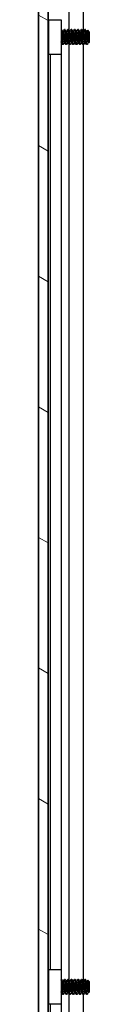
# Model space of a CAD drawing. Header units: millimetres. Extents: x 64 to 1798, y 64 to 1382.
# Tile 54 of 76: x 920 to 930, y 750 to 934. Entities that reach past the tile are written whole.
import ezdxf

# ---------------------------------------------------------------- set-up
doc = ezdxf.new("R2010")
doc.units = ezdxf.units.MM
doc.header["$LTSCALE"] = 6.666667
doc.layers.add('Hatch (ANSI)', color=7, linetype='Continuous', lineweight=18)
doc.layers.add('Visible (ANSI)', color=7, linetype='Continuous', lineweight=25)

msp = doc.modelspace()

# ---------------------------------------------------------------- hatches: boundary and pattern name
at = {"layer": 'Hatch (ANSI)'}
h = msp.add_hatch(dxfattribs=at)
h.set_pattern_fill('ANSI31', color=256, scale=169.333333, angle=105, style=0)
h.set_pattern_definition([(150, (0, 0), (-10.58333, -18.33087), [])])
h.paths.add_polyline_path([(920.2523, 480.9635), (922.0557, 480.9635), (922.0557, 1025.5649), (920.2523, 1025.5649)])

# ---------------------------------------------------------------- linework, layer by layer
at = {"layer": 'Visible (ANSI)'}
for p, q in [((920.2523, 1025.5649), (920.2523, 480.9635)), ((922.0557, 480.9635), (922.0557, 1025.5649)), ((920.2392, 490.3742), (920.2392, 1016.1542)), ((922.0682, 1016.1542), (922.0682, 932.3747)), ((925.8851, 1016.1542), (925.8851, 932.3623)), ((928.5918, 1016.1542), (928.5918, 932.0656)), ((922.1992, 934.3142), (924.4992, 934.3142)), ((922.1992, 927.8142), (922.1992, 934.3142)), ((924.4992, 934.3142), (924.4992, 927.8142)), ((922.1992, 932.2415), (922.0709, 932.3698)), ((924.5385, 932.4866), (924.4992, 932.4866)), ((924.856, 932.057), (924.7866, 932.057)), ((925.1735, 932.4866), (925.0942, 932.4866)), ((925.491, 932.057), (925.4216, 932.057)), ((925.8085, 932.4866), (925.7292, 932.4866)), ((926.126, 932.057), (926.0566, 932.057)), ((926.4435, 932.4866), (926.3642, 932.4866)), ((926.761, 932.057), (926.6916, 932.057)), ((927.0785, 932.4866), (926.9992, 932.4866)), ((927.396, 932.057), (927.3266, 932.057)), ((927.7135, 932.4866), (927.6342, 932.4866)), ((928.031, 932.057), (927.9616, 932.057)), ((928.3485, 932.4866), (928.2692, 932.4866)), ((928.666, 932.057), (928.5966, 932.057)), ((928.9835, 932.4866), (928.9042, 932.4866)), ((929.301, 932.057), (929.2316, 932.057)), ((929.7773, 932.0104), (929.4542, 932.3334)), ((929.7773, 930.1181), (929.7773, 932.0104)), ((922.1308, 929.8185), (922.0557, 929.7434)), ((922.0682, 929.7559), (922.0682, 754.5747)), ((924.5286, 930.0714), (924.4992, 930.0714)), ((924.856, 929.6418), (924.7767, 929.6418)), ((925.1636, 930.0714), (925.0942, 930.0714)), ((925.491, 929.6418), (925.4117, 929.6418)), ((925.7986, 930.0714), (925.7292, 930.0714)), ((925.8851, 929.9177), (925.8851, 754.5623)), ((926.126, 929.6418), (926.0467, 929.6418)), ((926.4336, 930.0714), (926.3642, 930.0714)), ((926.761, 929.6418), (926.6817, 929.6418)), ((927.0686, 930.0714), (926.9992, 930.0714)), ((927.396, 929.6418), (927.3167, 929.6418)), ((927.7036, 930.0714), (927.6342, 930.0714)), ((928.031, 929.6418), (927.9517, 929.6418)), ((928.3386, 930.0714), (928.2692, 930.0714)), ((928.666, 929.6418), (928.5867, 929.6418)), ((928.5918, 929.6418), (928.5918, 754.2656)), ((928.9736, 930.0714), (928.9042, 930.0714)), ((929.301, 929.6418), (929.2217, 929.6418)), ((929.6086, 930.0714), (929.5392, 930.0714)), ((929.7773, 930.1181), (929.6585, 929.9993)), ((924.4992, 927.8142), (922.1992, 927.8142)), ((922.4492, 927.8142), (922.4492, 756.5142)), ((924.4812, 927.8142), (924.4812, 756.5142)), ((922.1992, 756.5142), (924.4992, 756.5142)), ((922.1992, 750.0142), (922.1992, 756.5142)), ((924.4992, 756.5142), (924.4992, 750.0142)), ((922.1992, 754.4415), (922.0709, 754.5698)), ((924.5385, 754.6866), (924.4992, 754.6866)), ((924.856, 754.257), (924.7866, 754.257)), ((925.1735, 754.6866), (925.0942, 754.6866)), ((925.491, 754.257), (925.4216, 754.257)), ((925.8085, 754.6866), (925.7292, 754.6866)), ((926.126, 754.257), (926.0566, 754.257)), ((926.4435, 754.6866), (926.3642, 754.6866)), ((926.761, 754.257), (926.6916, 754.257)), ((927.0785, 754.6866), (926.9992, 754.6866)), ((927.396, 754.257), (927.3266, 754.257)), ((927.7135, 754.6866), (927.6342, 754.6866)), ((928.031, 754.257), (927.9616, 754.257)), ((928.3485, 754.6866), (928.2692, 754.6866)), ((928.666, 754.257), (928.5966, 754.257)), ((928.9835, 754.6866), (928.9042, 754.6866)), ((929.301, 754.257), (929.2316, 754.257)), ((929.7773, 754.2104), (929.4542, 754.5334)), ((929.7773, 752.3181), (929.7773, 754.2104)), ((922.1308, 752.0185), (922.0557, 751.9434)), ((922.0682, 751.9559), (922.0682, 576.7747)), ((924.5286, 752.2714), (924.4992, 752.2714)), ((925.1636, 752.2714), (925.0942, 752.2714)), ((925.7986, 752.2714), (925.7292, 752.2714)), ((925.8851, 752.1177), (925.8851, 576.7623)), ((926.4336, 752.2714), (926.3642, 752.2714)), ((927.0686, 752.2714), (926.9992, 752.2714)), ((927.7036, 752.2714), (927.6342, 752.2714)), ((928.3386, 752.2714), (928.2692, 752.2714)), ((928.9736, 752.2714), (928.9042, 752.2714)), ((929.6086, 752.2714), (929.5392, 752.2714)), ((929.7773, 752.3181), (929.6585, 752.1993)), ((924.856, 751.8418), (924.7767, 751.8418)), ((925.491, 751.8418), (925.4117, 751.8418)), ((926.126, 751.8418), (926.0467, 751.8418)), ((926.761, 751.8418), (926.6817, 751.8418)), ((927.396, 751.8418), (927.3167, 751.8418)), ((928.031, 751.8418), (927.9517, 751.8418)), ((928.666, 751.8418), (928.5867, 751.8418)), ((928.5918, 751.8418), (928.5918, 576.4656)), ((929.301, 751.8418), (929.2217, 751.8418)), ((924.4992, 750.0142), (922.1992, 750.0142)), ((922.4492, 750.0142), (922.4492, 578.7142)), ((924.4812, 750.0142), (924.4812, 578.7142))]:
    msp.add_line(p, q, dxfattribs=at)
for centre in [(924.5958, 931.0642), (924.5958, 753.2642)]:
    msp.add_ellipse(centre, major_axis=(0, -0.343), ratio=0.10685664, start_param=0.4127074, end_param=2.72888525, dxfattribs=at)
for points in [[(922.0557, 932.397), (922.0666, 932.3776), (922.0774, 932.3582), (922.0883, 932.3388)], [(924.5525, 932.4742), (924.6335, 932.3293), (924.7147, 932.1844), (924.7963, 932.0398)], [(924.8461, 932.057), (924.9244, 932.1959), (925.0024, 932.335), (925.0802, 932.4742)], [(925.1875, 932.4742), (925.2685, 932.3293), (925.3497, 932.1844), (925.4313, 932.0398)], [(925.4811, 932.057), (925.5594, 932.1959), (925.6374, 932.335), (925.7152, 932.4742)], [(925.8225, 932.4742), (925.9035, 932.3293), (925.9847, 932.1844), (926.0663, 932.0398)], [(926.1161, 932.057), (926.1944, 932.1959), (926.2724, 932.335), (926.3502, 932.4742)], [(926.4575, 932.4742), (926.5385, 932.3293), (926.6197, 932.1844), (926.7013, 932.0398)], [(926.7511, 932.057), (926.8294, 932.1959), (926.9074, 932.335), (926.9852, 932.4742)], [(927.0925, 932.4742), (927.1735, 932.3293), (927.2547, 932.1844), (927.3363, 932.0398)], [(927.3861, 932.057), (927.4644, 932.1959), (927.5424, 932.335), (927.6202, 932.4742)], [(927.7275, 932.4742), (927.8085, 932.3293), (927.8897, 932.1844), (927.9713, 932.0398)], [(928.0211, 932.057), (928.0994, 932.1959), (928.1774, 932.335), (928.2552, 932.4742)], [(928.3625, 932.4742), (928.4435, 932.3293), (928.5247, 932.1844), (928.6063, 932.0398)], [(928.6561, 932.057), (928.7344, 932.1959), (928.8124, 932.335), (928.8902, 932.4742)], [(928.9975, 932.4742), (929.0785, 932.3293), (929.1597, 932.1844), (929.2413, 932.0398)], [(929.2911, 932.057), (929.3423, 932.1478), (929.3933, 932.2387), (929.4443, 932.3297)], [(922.1992, 929.6963), (922.1747, 929.74), (922.1502, 929.7838), (922.1257, 929.8275)], [(924.7627, 929.6543), (924.6817, 929.7992), (924.6005, 929.9441), (924.5189, 930.0887)], [(925.1041, 930.0714), (925.0258, 929.9325), (924.9478, 929.7934), (924.87, 929.6543)], [(925.3977, 929.6543), (925.3167, 929.7992), (925.2355, 929.9441), (925.1539, 930.0887)], [(925.7391, 930.0714), (925.6608, 929.9325), (925.5828, 929.7934), (925.505, 929.6543)], [(926.0327, 929.6543), (925.9517, 929.7992), (925.8705, 929.9441), (925.7889, 930.0887)], [(926.3741, 930.0714), (926.2958, 929.9325), (926.2178, 929.7934), (926.14, 929.6543)], [(926.6677, 929.6543), (926.5867, 929.7992), (926.5055, 929.9441), (926.4239, 930.0887)], [(927.0091, 930.0714), (926.9308, 929.9325), (926.8528, 929.7934), (926.775, 929.6543)], [(927.3027, 929.6543), (927.2217, 929.7992), (927.1405, 929.9441), (927.0589, 930.0887)], [(927.6441, 930.0714), (927.5658, 929.9325), (927.4878, 929.7934), (927.41, 929.6543)], [(927.9377, 929.6543), (927.8567, 929.7992), (927.7755, 929.9441), (927.6939, 930.0887)], [(928.2791, 930.0714), (928.2008, 929.9325), (928.1228, 929.7934), (928.045, 929.6543)], [(928.5727, 929.6543), (928.4917, 929.7992), (928.4105, 929.9441), (928.3289, 930.0887)], [(928.9141, 930.0714), (928.8358, 929.9325), (928.7578, 929.7934), (928.68, 929.6543)], [(929.2077, 929.6543), (929.1267, 929.7992), (929.0455, 929.9441), (928.9639, 930.0887)], [(929.3331, 929.6865), (929.3224, 929.6674), (929.3117, 929.6524), (929.301, 929.6418)], [(929.5491, 930.0714), (929.4768, 929.9433), (929.4049, 929.8149), (929.3331, 929.6865)], [(929.6468, 930.0037), (929.6308, 930.032), (929.6149, 930.0604), (929.5989, 930.0887)], [(922.0557, 754.597), (922.0666, 754.5776), (922.0774, 754.5582), (922.0883, 754.5388)], [(924.5525, 754.6742), (924.6335, 754.5293), (924.7147, 754.3844), (924.7963, 754.2398)], [(924.8461, 754.257), (924.9244, 754.3959), (925.0024, 754.535), (925.0802, 754.6742)], [(925.1875, 754.6742), (925.2685, 754.5293), (925.3497, 754.3844), (925.4313, 754.2398)], [(925.4811, 754.257), (925.5594, 754.3959), (925.6374, 754.535), (925.7152, 754.6742)], [(925.8225, 754.6742), (925.9035, 754.5293), (925.9847, 754.3844), (926.0663, 754.2398)], [(926.1161, 754.257), (926.1944, 754.3959), (926.2724, 754.535), (926.3502, 754.6742)], [(926.4575, 754.6742), (926.5385, 754.5293), (926.6197, 754.3844), (926.7013, 754.2398)], [(926.7511, 754.257), (926.8294, 754.3959), (926.9074, 754.535), (926.9852, 754.6742)], [(927.0925, 754.6742), (927.1735, 754.5293), (927.2547, 754.3844), (927.3363, 754.2398)], [(927.3861, 754.257), (927.4644, 754.3959), (927.5424, 754.535), (927.6202, 754.6742)], [(927.7275, 754.6742), (927.8085, 754.5293), (927.8897, 754.3844), (927.9713, 754.2398)], [(928.0211, 754.257), (928.0994, 754.3959), (928.1774, 754.535), (928.2552, 754.6742)], [(928.3625, 754.6742), (928.4435, 754.5293), (928.5247, 754.3844), (928.6063, 754.2398)], [(928.6561, 754.257), (928.7344, 754.3959), (928.8124, 754.535), (928.8902, 754.6742)], [(928.9975, 754.6742), (929.0785, 754.5293), (929.1597, 754.3844), (929.2413, 754.2398)], [(929.2911, 754.257), (929.3423, 754.3478), (929.3933, 754.4387), (929.4443, 754.5297)], [(922.1992, 751.8963), (922.1747, 751.94), (922.1502, 751.9838), (922.1257, 752.0275)], [(924.7627, 751.8543), (924.6817, 751.9992), (924.6005, 752.1441), (924.5189, 752.2887)], [(925.1041, 752.2714), (925.0258, 752.1325), (924.9478, 751.9934), (924.87, 751.8543)], [(925.3977, 751.8543), (925.3167, 751.9992), (925.2355, 752.1441), (925.1539, 752.2887)], [(925.7391, 752.2714), (925.6608, 752.1325), (925.5828, 751.9934), (925.505, 751.8543)], [(926.0327, 751.8543), (925.9517, 751.9992), (925.8705, 752.1441), (925.7889, 752.2887)], [(926.3741, 752.2714), (926.2958, 752.1325), (926.2178, 751.9934), (926.14, 751.8543)], [(926.6677, 751.8543), (926.5867, 751.9992), (926.5055, 752.1441), (926.4239, 752.2887)], [(927.0091, 752.2714), (926.9308, 752.1325), (926.8528, 751.9934), (926.775, 751.8543)], [(927.3027, 751.8543), (927.2217, 751.9992), (927.1405, 752.1441), (927.0589, 752.2887)], [(927.6441, 752.2714), (927.5658, 752.1325), (927.4878, 751.9934), (927.41, 751.8543)], [(927.9377, 751.8543), (927.8567, 751.9992), (927.7755, 752.1441), (927.6939, 752.2887)], [(928.2791, 752.2714), (928.2008, 752.1325), (928.1228, 751.9934), (928.045, 751.8543)], [(928.5727, 751.8543), (928.4917, 751.9992), (928.4105, 752.1441), (928.3289, 752.2887)], [(928.9141, 752.2714), (928.8358, 752.1325), (928.7578, 751.9934), (928.68, 751.8543)], [(929.2077, 751.8543), (929.1267, 751.9992), (929.0455, 752.1441), (928.9639, 752.2887)], [(929.5491, 752.2714), (929.4768, 752.1433), (929.4049, 752.0149), (929.3331, 751.8865)], [(929.6468, 752.2037), (929.6308, 752.232), (929.6149, 752.2604), (929.5989, 752.2887)], [(929.3331, 751.8865), (929.3224, 751.8674), (929.3117, 751.8524), (929.301, 751.8418)]]:
    msp.add_open_spline(points, degree=3, dxfattribs=at)
for points, weights in [([(922.1573, 931.0642), (922.1071, 931.8428), (922.0557, 932.2624)], [1, 0.872099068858, 0.988403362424]), ([(922.0779, 931.0642), (922.0674, 931.2281), (922.0557, 931.3876)], [1, 0.97005869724, 0.95350025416]), ([(922.1992, 930.4851), (922.1768, 930.7616), (922.1573, 931.0642)], [0.935553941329, 0.946059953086, 1]), ([(924.5189, 930.0887), (924.5088, 930.1066), (924.4992, 930.1426)], [0.941196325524, 0.949861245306, 0.967700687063]), ([(922.1573, 753.2642), (922.1071, 754.0428), (922.0557, 754.4624)], [1, 0.872099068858, 0.988403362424]), ([(922.0779, 753.2642), (922.0674, 753.4281), (922.0557, 753.5876)], [1, 0.97005869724, 0.95350025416]), ([(922.1992, 752.6851), (922.1768, 752.9616), (922.1573, 753.2642)], [0.935553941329, 0.946059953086, 1]), ([(924.5189, 752.2887), (924.5088, 752.3066), (924.4992, 752.3426)], [0.941196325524, 0.949861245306, 0.967700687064])]:
    msp.add_rational_spline(points, weights, degree=2, dxfattribs=at)
for points, weights, knots in [([(922.1992, 929.734), (922.1912, 929.7748), (922.1838, 929.8324), (922.1308, 930.243), (922.0779, 931.0642)], [0.964249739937, 0.978756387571, 1, 0.866025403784, 1], [0.80043162, 0.80043162, 0.80043162, 0.8020833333, 0.8020833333, 0.8125, 0.8125, 0.8125]), ([(924.5917, 931.4423), (924.5497, 932.0045), (924.5121, 932.2961), (924.5059, 932.3444), (924.4992, 932.381)], [0.948293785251, 0.901018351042, 1, 0.982109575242, 0.968997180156], [0.56522073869, 0.56522073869, 0.56522073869, 0.57291666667, 0.57291666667, 0.57430766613, 0.57430766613, 0.57430766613]), ([(924.6973, 931.0642), (924.6444, 931.8855), (924.5915, 932.2961), (924.5669, 932.4866), (924.5385, 932.4866)], [1, 0.866025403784, 1, 0.933012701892, 0.933012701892], [0.5, 0.5, 0.5, 0.5104166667, 0.5104166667, 0.515625, 0.515625, 0.515625]), ([(924.7767, 929.6418), (924.7483, 929.6418), (924.7238, 929.8324), (924.6774, 930.192), (924.6284, 930.9067)], [0.933012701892, 0.933012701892, 1, 0.88068999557, 0.973881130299], [0.546875, 0.546875, 0.546875, 0.5520833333, 0.5520833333, 0.5613598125, 0.5613598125, 0.5613598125]), ([(924.87, 929.6543), (924.8343, 929.5904), (924.8031, 929.8324), (924.7502, 930.243), (924.6973, 931.0642)], [0.937106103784, 0.916453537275, 1, 0.866025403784, 1], [0.4830875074, 0.4830875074, 0.4830875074, 0.4895833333, 0.4895833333, 0.5, 0.5, 0.5]), ([(925.0942, 930.0714), (925.0658, 930.0714), (925.0413, 930.2044), (924.9883, 930.491), (924.9354, 931.0642), (924.8825, 931.6374), (924.8296, 931.924), (924.814, 932.0084), (924.7963, 932.0398)], [0.933012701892, 0.933012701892, 1, 0.866025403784, 1, 0.866025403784, 1, 0.956426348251, 0.941196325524], [0.484375, 0.484375, 0.484375, 0.4895833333, 0.4895833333, 0.5, 0.5, 0.5104166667, 0.5104166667, 0.5138045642, 0.5138045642, 0.5138045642]), ([(925.1539, 930.0887), (925.1362, 930.12), (925.1206, 930.2044), (925.0677, 930.491), (925.0148, 931.0642), (924.9619, 931.6374), (924.909, 931.924), (924.8844, 932.057), (924.856, 932.057)], [0.941196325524, 0.956426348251, 1, 0.866025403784, 1, 0.866025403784, 1, 0.933012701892, 0.933012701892], [0.4861954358, 0.4861954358, 0.4861954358, 0.4895833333, 0.4895833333, 0.5, 0.5, 0.5104166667, 0.5104166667, 0.515625, 0.515625, 0.515625]), ([(925.2529, 931.0642), (925.2, 931.8855), (925.1471, 932.2961), (925.1159, 932.538), (925.0802, 932.4742)], [1, 0.866025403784, 1, 0.916453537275, 0.937106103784], [0.5, 0.5, 0.5, 0.5104166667, 0.5104166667, 0.5169124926, 0.5169124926, 0.5169124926]), ([(925.3323, 931.0642), (925.2794, 931.8855), (925.2265, 932.2961), (925.2019, 932.4866), (925.1735, 932.4866)], [1, 0.866025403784, 1, 0.933012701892, 0.933012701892], [0.4375, 0.4375, 0.4375, 0.4479166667, 0.4479166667, 0.453125, 0.453125, 0.453125]), ([(925.4117, 929.6418), (925.3833, 929.6418), (925.3588, 929.8324), (925.3058, 930.243), (925.2529, 931.0642)], [0.933012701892, 0.933012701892, 1, 0.866025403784, 1], [0.484375, 0.484375, 0.484375, 0.4895833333, 0.4895833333, 0.5, 0.5, 0.5]), ([(925.505, 929.6543), (925.4693, 929.5904), (925.4381, 929.8324), (925.3852, 930.243), (925.3323, 931.0642)], [0.937106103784, 0.916453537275, 1, 0.866025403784, 1], [0.4205875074, 0.4205875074, 0.4205875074, 0.4270833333, 0.4270833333, 0.4375, 0.4375, 0.4375]), ([(925.7292, 930.0714), (925.7008, 930.0714), (925.6763, 930.2044), (925.6233, 930.491), (925.5704, 931.0642), (925.5175, 931.6374), (925.4646, 931.924), (925.449, 932.0084), (925.4313, 932.0398)], [0.933012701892, 0.933012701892, 1, 0.866025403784, 1, 0.866025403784, 1, 0.956426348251, 0.941196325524], [0.421875, 0.421875, 0.421875, 0.4270833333, 0.4270833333, 0.4375, 0.4375, 0.4479166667, 0.4479166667, 0.4513045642, 0.4513045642, 0.4513045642]), ([(925.7889, 930.0887), (925.7712, 930.12), (925.7556, 930.2044), (925.7027, 930.491), (925.6498, 931.0642), (925.5969, 931.6374), (925.544, 931.924), (925.5194, 932.057), (925.491, 932.057)], [0.941196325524, 0.956426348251, 1, 0.866025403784, 1, 0.866025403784, 1, 0.933012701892, 0.933012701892], [0.4236954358, 0.4236954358, 0.4236954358, 0.4270833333, 0.4270833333, 0.4375, 0.4375, 0.4479166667, 0.4479166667, 0.453125, 0.453125, 0.453125]), ([(925.8879, 931.0642), (925.835, 931.8855), (925.7821, 932.2961), (925.7509, 932.538), (925.7152, 932.4742)], [1, 0.866025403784, 1, 0.916453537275, 0.937106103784], [0.4375, 0.4375, 0.4375, 0.4479166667, 0.4479166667, 0.4544124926, 0.4544124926, 0.4544124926]), ([(925.9673, 931.0642), (925.9144, 931.8855), (925.8615, 932.2961), (925.8369, 932.4866), (925.8085, 932.4866)], [1, 0.866025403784, 1, 0.933012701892, 0.933012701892], [0.375, 0.375, 0.375, 0.3854166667, 0.3854166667, 0.390625, 0.390625, 0.390625]), ([(926.0467, 929.6418), (926.0183, 929.6418), (925.9938, 929.8324), (925.9408, 930.243), (925.8879, 931.0642)], [0.933012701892, 0.933012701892, 1, 0.866025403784, 1], [0.421875, 0.421875, 0.421875, 0.4270833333, 0.4270833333, 0.4375, 0.4375, 0.4375]), ([(926.14, 929.6543), (926.1043, 929.5904), (926.0731, 929.8324), (926.0202, 930.243), (925.9673, 931.0642)], [0.937106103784, 0.916453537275, 1, 0.866025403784, 1], [0.3580875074, 0.3580875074, 0.3580875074, 0.3645833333, 0.3645833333, 0.375, 0.375, 0.375]), ([(926.3642, 930.0714), (926.3358, 930.0714), (926.3113, 930.2044), (926.2583, 930.491), (926.2054, 931.0642), (926.1525, 931.6374), (926.0996, 931.924), (926.084, 932.0084), (926.0663, 932.0398)], [0.933012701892, 0.933012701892, 1, 0.866025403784, 1, 0.866025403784, 1, 0.956426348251, 0.941196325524], [0.359375, 0.359375, 0.359375, 0.3645833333, 0.3645833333, 0.375, 0.375, 0.3854166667, 0.3854166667, 0.3888045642, 0.3888045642, 0.3888045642]), ([(926.4239, 930.0887), (926.4062, 930.12), (926.3906, 930.2044), (926.3377, 930.491), (926.2848, 931.0642), (926.2319, 931.6374), (926.179, 931.924), (926.1544, 932.057), (926.126, 932.057)], [0.941196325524, 0.956426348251, 1, 0.866025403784, 1, 0.866025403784, 1, 0.933012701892, 0.933012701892], [0.3611954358, 0.3611954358, 0.3611954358, 0.3645833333, 0.3645833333, 0.375, 0.375, 0.3854166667, 0.3854166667, 0.390625, 0.390625, 0.390625]), ([(926.5229, 931.0642), (926.47, 931.8855), (926.4171, 932.2961), (926.3859, 932.538), (926.3502, 932.4742)], [1, 0.866025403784, 1, 0.916453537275, 0.937106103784], [0.375, 0.375, 0.375, 0.3854166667, 0.3854166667, 0.3919124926, 0.3919124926, 0.3919124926]), ([(926.6023, 931.0642), (926.5494, 931.8855), (926.4965, 932.2961), (926.4719, 932.4866), (926.4435, 932.4866)], [1, 0.866025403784, 1, 0.933012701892, 0.933012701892], [0.3125, 0.3125, 0.3125, 0.3229166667, 0.3229166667, 0.328125, 0.328125, 0.328125]), ([(926.6817, 929.6418), (926.6533, 929.6418), (926.6288, 929.8324), (926.5758, 930.243), (926.5229, 931.0642)], [0.933012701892, 0.933012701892, 1, 0.866025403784, 1], [0.359375, 0.359375, 0.359375, 0.3645833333, 0.3645833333, 0.375, 0.375, 0.375]), ([(926.775, 929.6543), (926.7393, 929.5904), (926.7081, 929.8324), (926.6552, 930.243), (926.6023, 931.0642)], [0.937106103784, 0.916453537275, 1, 0.866025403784, 1], [0.2955875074, 0.2955875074, 0.2955875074, 0.3020833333, 0.3020833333, 0.3125, 0.3125, 0.3125]), ([(926.9992, 930.0714), (926.9708, 930.0714), (926.9463, 930.2044), (926.8933, 930.491), (926.8404, 931.0642), (926.7875, 931.6374), (926.7346, 931.924), (926.719, 932.0084), (926.7013, 932.0398)], [0.933012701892, 0.933012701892, 1, 0.866025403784, 1, 0.866025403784, 1, 0.956426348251, 0.941196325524], [0.296875, 0.296875, 0.296875, 0.3020833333, 0.3020833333, 0.3125, 0.3125, 0.3229166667, 0.3229166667, 0.3263045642, 0.3263045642, 0.3263045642]), ([(927.0589, 930.0887), (927.0412, 930.12), (927.0256, 930.2044), (926.9727, 930.491), (926.9198, 931.0642), (926.8669, 931.6374), (926.814, 931.924), (926.7894, 932.057), (926.761, 932.057)], [0.941196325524, 0.956426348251, 1, 0.866025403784, 1, 0.866025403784, 1, 0.933012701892, 0.933012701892], [0.2986954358, 0.2986954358, 0.2986954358, 0.3020833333, 0.3020833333, 0.3125, 0.3125, 0.3229166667, 0.3229166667, 0.328125, 0.328125, 0.328125]), ([(927.1579, 931.0642), (927.105, 931.8855), (927.0521, 932.2961), (927.0209, 932.538), (926.9852, 932.4742)], [1, 0.866025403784, 1, 0.916453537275, 0.937106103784], [0.3125, 0.3125, 0.3125, 0.3229166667, 0.3229166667, 0.3294124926, 0.3294124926, 0.3294124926]), ([(927.2373, 931.0642), (927.1844, 931.8855), (927.1315, 932.2961), (927.1069, 932.4866), (927.0785, 932.4866)], [1, 0.866025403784, 1, 0.933012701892, 0.933012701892], [0.25, 0.25, 0.25, 0.2604166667, 0.2604166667, 0.265625, 0.265625, 0.265625]), ([(927.3167, 929.6418), (927.2883, 929.6418), (927.2638, 929.8324), (927.2108, 930.243), (927.1579, 931.0642)], [0.933012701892, 0.933012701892, 1, 0.866025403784, 1], [0.296875, 0.296875, 0.296875, 0.3020833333, 0.3020833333, 0.3125, 0.3125, 0.3125]), ([(927.41, 929.6543), (927.3743, 929.5904), (927.3431, 929.8324), (927.2902, 930.243), (927.2373, 931.0642)], [0.937106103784, 0.916453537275, 1, 0.866025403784, 1], [0.2330875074, 0.2330875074, 0.2330875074, 0.2395833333, 0.2395833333, 0.25, 0.25, 0.25]), ([(927.6342, 930.0714), (927.6058, 930.0714), (927.5813, 930.2044), (927.5283, 930.491), (927.4754, 931.0642), (927.4225, 931.6374), (927.3696, 931.924), (927.354, 932.0084), (927.3363, 932.0398)], [0.933012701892, 0.933012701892, 1, 0.866025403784, 1, 0.866025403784, 1, 0.956426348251, 0.941196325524], [0.234375, 0.234375, 0.234375, 0.2395833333, 0.2395833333, 0.25, 0.25, 0.2604166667, 0.2604166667, 0.2638045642, 0.2638045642, 0.2638045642]), ([(927.6939, 930.0887), (927.6762, 930.12), (927.6606, 930.2044), (927.6077, 930.491), (927.5548, 931.0642), (927.5019, 931.6374), (927.449, 931.924), (927.4244, 932.057), (927.396, 932.057)], [0.941196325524, 0.956426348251, 1, 0.866025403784, 1, 0.866025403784, 1, 0.933012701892, 0.933012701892], [0.2361954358, 0.2361954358, 0.2361954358, 0.2395833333, 0.2395833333, 0.25, 0.25, 0.2604166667, 0.2604166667, 0.265625, 0.265625, 0.265625]), ([(927.7929, 931.0642), (927.74, 931.8855), (927.6871, 932.2961), (927.6559, 932.538), (927.6202, 932.4742)], [1, 0.866025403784, 1, 0.916453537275, 0.937106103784], [0.25, 0.25, 0.25, 0.2604166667, 0.2604166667, 0.2669124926, 0.2669124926, 0.2669124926]), ([(927.8723, 931.0642), (927.8194, 931.8855), (927.7665, 932.2961), (927.7419, 932.4866), (927.7135, 932.4866)], [1, 0.866025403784, 1, 0.933012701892, 0.933012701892], [0.1875, 0.1875, 0.1875, 0.1979166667, 0.1979166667, 0.203125, 0.203125, 0.203125]), ([(927.9517, 929.6418), (927.9233, 929.6418), (927.8988, 929.8324), (927.8458, 930.243), (927.7929, 931.0642)], [0.933012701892, 0.933012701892, 1, 0.866025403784, 1], [0.234375, 0.234375, 0.234375, 0.2395833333, 0.2395833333, 0.25, 0.25, 0.25]), ([(928.045, 929.6543), (928.0093, 929.5904), (927.9781, 929.8324), (927.9252, 930.243), (927.8723, 931.0642)], [0.937106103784, 0.916453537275, 1, 0.866025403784, 1], [0.1705875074, 0.1705875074, 0.1705875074, 0.1770833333, 0.1770833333, 0.1875, 0.1875, 0.1875]), ([(928.2692, 930.0714), (928.2408, 930.0714), (928.2163, 930.2044), (928.1633, 930.491), (928.1104, 931.0642), (928.0575, 931.6374), (928.0046, 931.924), (927.989, 932.0084), (927.9713, 932.0398)], [0.933012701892, 0.933012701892, 1, 0.866025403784, 1, 0.866025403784, 1, 0.956426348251, 0.941196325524], [0.171875, 0.171875, 0.171875, 0.1770833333, 0.1770833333, 0.1875, 0.1875, 0.1979166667, 0.1979166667, 0.2013045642, 0.2013045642, 0.2013045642]), ([(928.3289, 930.0887), (928.3112, 930.12), (928.2956, 930.2044), (928.2427, 930.491), (928.1898, 931.0642), (928.1369, 931.6374), (928.084, 931.924), (928.0594, 932.057), (928.031, 932.057)], [0.941196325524, 0.956426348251, 1, 0.866025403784, 1, 0.866025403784, 1, 0.933012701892, 0.933012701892], [0.1736954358, 0.1736954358, 0.1736954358, 0.1770833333, 0.1770833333, 0.1875, 0.1875, 0.1979166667, 0.1979166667, 0.203125, 0.203125, 0.203125]), ([(928.4279, 931.0642), (928.375, 931.8855), (928.3221, 932.2961), (928.2909, 932.538), (928.2552, 932.4742)], [1, 0.866025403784, 1, 0.916453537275, 0.937106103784], [0.1875, 0.1875, 0.1875, 0.1979166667, 0.1979166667, 0.2044124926, 0.2044124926, 0.2044124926]), ([(928.5073, 931.0642), (928.4544, 931.8855), (928.4015, 932.2961), (928.3769, 932.4866), (928.3485, 932.4866)], [1, 0.866025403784, 1, 0.933012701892, 0.933012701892], [0.125, 0.125, 0.125, 0.1354166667, 0.1354166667, 0.140625, 0.140625, 0.140625]), ([(928.5867, 929.6418), (928.5583, 929.6418), (928.5338, 929.8324), (928.4808, 930.243), (928.4279, 931.0642)], [0.933012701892, 0.933012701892, 1, 0.866025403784, 1], [0.171875, 0.171875, 0.171875, 0.1770833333, 0.1770833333, 0.1875, 0.1875, 0.1875]), ([(928.68, 929.6543), (928.6443, 929.5904), (928.6131, 929.8324), (928.5602, 930.243), (928.5073, 931.0642)], [0.937106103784, 0.916453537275, 1, 0.866025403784, 1], [0.1080875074, 0.1080875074, 0.1080875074, 0.1145833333, 0.1145833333, 0.125, 0.125, 0.125]), ([(928.9042, 930.0714), (928.8758, 930.0714), (928.8513, 930.2044), (928.7983, 930.491), (928.7454, 931.0642), (928.6925, 931.6374), (928.6396, 931.924), (928.624, 932.0084), (928.6063, 932.0398)], [0.933012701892, 0.933012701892, 1, 0.866025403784, 1, 0.866025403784, 1, 0.956426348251, 0.941196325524], [0.109375, 0.109375, 0.109375, 0.1145833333, 0.1145833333, 0.125, 0.125, 0.1354166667, 0.1354166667, 0.1388045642, 0.1388045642, 0.1388045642]), ([(928.9639, 930.0887), (928.9462, 930.12), (928.9306, 930.2044), (928.8777, 930.491), (928.8248, 931.0642), (928.7719, 931.6374), (928.719, 931.924), (928.6944, 932.057), (928.666, 932.057)], [0.941196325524, 0.956426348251, 1, 0.866025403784, 1, 0.866025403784, 1, 0.933012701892, 0.933012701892], [0.1111954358, 0.1111954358, 0.1111954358, 0.1145833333, 0.1145833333, 0.125, 0.125, 0.1354166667, 0.1354166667, 0.140625, 0.140625, 0.140625]), ([(929.0629, 931.0642), (929.01, 931.8855), (928.9571, 932.2961), (928.9259, 932.538), (928.8902, 932.4742)], [1, 0.866025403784, 1, 0.916453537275, 0.937106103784], [0.125, 0.125, 0.125, 0.1354166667, 0.1354166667, 0.1419124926, 0.1419124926, 0.1419124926]), ([(929.1423, 931.0642), (929.0894, 931.8855), (929.0365, 932.2961), (929.0119, 932.4866), (928.9835, 932.4866)], [1, 0.866025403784, 1, 0.933012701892, 0.933012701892], [0.0625, 0.0625, 0.0625, 0.0729166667, 0.0729166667, 0.078125, 0.078125, 0.078125]), ([(929.2217, 929.6418), (929.1933, 929.6418), (929.1688, 929.8324), (929.1158, 930.243), (929.0629, 931.0642)], [0.933012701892, 0.933012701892, 1, 0.866025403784, 1], [0.109375, 0.109375, 0.109375, 0.1145833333, 0.1145833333, 0.125, 0.125, 0.125]), ([(929.301, 929.6418), (929.2727, 929.6418), (929.2481, 929.8324), (929.1952, 930.243), (929.1423, 931.0642)], [0.933012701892, 0.933012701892, 1, 0.866025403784, 1], [0.046875, 0.046875, 0.046875, 0.0520833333, 0.0520833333, 0.0625, 0.0625, 0.0625]), ([(929.5392, 930.0714), (929.5108, 930.0714), (929.4863, 930.2044), (929.4333, 930.491), (929.3804, 931.0642), (929.3275, 931.6374), (929.2746, 931.924), (929.259, 932.0084), (929.2413, 932.0398)], [0.933012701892, 0.933012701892, 1, 0.866025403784, 1, 0.866025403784, 1, 0.956426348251, 0.941196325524], [0.046875, 0.046875, 0.046875, 0.0520833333, 0.0520833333, 0.0625, 0.0625, 0.0729166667, 0.0729166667, 0.0763045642, 0.0763045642, 0.0763045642]), ([(929.5989, 930.0887), (929.5812, 930.12), (929.5656, 930.2044), (929.5127, 930.491), (929.4598, 931.0642), (929.4069, 931.6374), (929.354, 931.924), (929.3294, 932.057), (929.301, 932.057)], [0.941196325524, 0.956426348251, 1, 0.866025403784, 1, 0.866025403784, 1, 0.933012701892, 0.933012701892], [0.0486954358, 0.0486954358, 0.0486954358, 0.0520833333, 0.0520833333, 0.0625, 0.0625, 0.0729166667, 0.0729166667, 0.078125, 0.078125, 0.078125]), ([(924.5917, 753.6423), (924.5497, 754.2045), (924.5121, 754.4961), (924.5059, 754.5444), (924.4992, 754.581)], [0.948293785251, 0.901018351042, 1, 0.982109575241, 0.968997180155], [0.56522073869, 0.56522073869, 0.56522073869, 0.57291666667, 0.57291666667, 0.57430766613, 0.57430766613, 0.57430766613]), ([(924.6973, 753.2642), (924.6444, 754.0855), (924.5915, 754.4961), (924.5669, 754.6866), (924.5385, 754.6866)], [1, 0.866025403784, 1, 0.933012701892, 0.933012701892], [0.5, 0.5, 0.5, 0.5104166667, 0.5104166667, 0.515625, 0.515625, 0.515625]), ([(925.0942, 752.2714), (925.0658, 752.2714), (925.0413, 752.4044), (924.9883, 752.691), (924.9354, 753.2642), (924.8825, 753.8374), (924.8296, 754.124), (924.814, 754.2084), (924.7963, 754.2398)], [0.933012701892, 0.933012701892, 1, 0.866025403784, 1, 0.866025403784, 1, 0.956426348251, 0.941196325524], [0.484375, 0.484375, 0.484375, 0.4895833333, 0.4895833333, 0.5, 0.5, 0.5104166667, 0.5104166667, 0.5138045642, 0.5138045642, 0.5138045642]), ([(925.1539, 752.2887), (925.1362, 752.32), (925.1206, 752.4044), (925.0677, 752.691), (925.0148, 753.2642), (924.9619, 753.8374), (924.909, 754.124), (924.8844, 754.257), (924.856, 754.257)], [0.941196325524, 0.956426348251, 1, 0.866025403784, 1, 0.866025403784, 1, 0.933012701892, 0.933012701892], [0.4861954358, 0.4861954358, 0.4861954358, 0.4895833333, 0.4895833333, 0.5, 0.5, 0.5104166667, 0.5104166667, 0.515625, 0.515625, 0.515625]), ([(925.2529, 753.2642), (925.2, 754.0855), (925.1471, 754.4961), (925.1159, 754.738), (925.0802, 754.6742)], [1, 0.866025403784, 1, 0.916453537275, 0.937106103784], [0.5, 0.5, 0.5, 0.5104166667, 0.5104166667, 0.5169124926, 0.5169124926, 0.5169124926]), ([(925.3323, 753.2642), (925.2794, 754.0855), (925.2265, 754.4961), (925.2019, 754.6866), (925.1735, 754.6866)], [1, 0.866025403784, 1, 0.933012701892, 0.933012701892], [0.4375, 0.4375, 0.4375, 0.4479166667, 0.4479166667, 0.453125, 0.453125, 0.453125]), ([(925.7292, 752.2714), (925.7008, 752.2714), (925.6763, 752.4044), (925.6233, 752.691), (925.5704, 753.2642), (925.5175, 753.8374), (925.4646, 754.124), (925.449, 754.2084), (925.4313, 754.2398)], [0.933012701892, 0.933012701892, 1, 0.866025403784, 1, 0.866025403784, 1, 0.956426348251, 0.941196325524], [0.421875, 0.421875, 0.421875, 0.4270833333, 0.4270833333, 0.4375, 0.4375, 0.4479166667, 0.4479166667, 0.4513045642, 0.4513045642, 0.4513045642]), ([(925.7889, 752.2887), (925.7712, 752.32), (925.7556, 752.4044), (925.7027, 752.691), (925.6498, 753.2642), (925.5969, 753.8374), (925.544, 754.124), (925.5194, 754.257), (925.491, 754.257)], [0.941196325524, 0.956426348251, 1, 0.866025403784, 1, 0.866025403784, 1, 0.933012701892, 0.933012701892], [0.4236954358, 0.4236954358, 0.4236954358, 0.4270833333, 0.4270833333, 0.4375, 0.4375, 0.4479166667, 0.4479166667, 0.453125, 0.453125, 0.453125]), ([(925.8879, 753.2642), (925.835, 754.0855), (925.7821, 754.4961), (925.7509, 754.738), (925.7152, 754.6742)], [1, 0.866025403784, 1, 0.916453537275, 0.937106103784], [0.4375, 0.4375, 0.4375, 0.4479166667, 0.4479166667, 0.4544124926, 0.4544124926, 0.4544124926]), ([(925.9673, 753.2642), (925.9144, 754.0855), (925.8615, 754.4961), (925.8369, 754.6866), (925.8085, 754.6866)], [1, 0.866025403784, 1, 0.933012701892, 0.933012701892], [0.375, 0.375, 0.375, 0.3854166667, 0.3854166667, 0.390625, 0.390625, 0.390625]), ([(926.3642, 752.2714), (926.3358, 752.2714), (926.3113, 752.4044), (926.2583, 752.691), (926.2054, 753.2642), (926.1525, 753.8374), (926.0996, 754.124), (926.084, 754.2084), (926.0663, 754.2398)], [0.933012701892, 0.933012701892, 1, 0.866025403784, 1, 0.866025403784, 1, 0.956426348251, 0.941196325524], [0.359375, 0.359375, 0.359375, 0.3645833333, 0.3645833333, 0.375, 0.375, 0.3854166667, 0.3854166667, 0.3888045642, 0.3888045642, 0.3888045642]), ([(926.4239, 752.2887), (926.4062, 752.32), (926.3906, 752.4044), (926.3377, 752.691), (926.2848, 753.2642), (926.2319, 753.8374), (926.179, 754.124), (926.1544, 754.257), (926.126, 754.257)], [0.941196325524, 0.956426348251, 1, 0.866025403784, 1, 0.866025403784, 1, 0.933012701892, 0.933012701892], [0.3611954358, 0.3611954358, 0.3611954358, 0.3645833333, 0.3645833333, 0.375, 0.375, 0.3854166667, 0.3854166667, 0.390625, 0.390625, 0.390625]), ([(926.5229, 753.2642), (926.47, 754.0855), (926.4171, 754.4961), (926.3859, 754.738), (926.3502, 754.6742)], [1, 0.866025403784, 1, 0.916453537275, 0.937106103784], [0.375, 0.375, 0.375, 0.3854166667, 0.3854166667, 0.3919124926, 0.3919124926, 0.3919124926]), ([(926.6023, 753.2642), (926.5494, 754.0855), (926.4965, 754.4961), (926.4719, 754.6866), (926.4435, 754.6866)], [1, 0.866025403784, 1, 0.933012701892, 0.933012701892], [0.3125, 0.3125, 0.3125, 0.3229166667, 0.3229166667, 0.328125, 0.328125, 0.328125]), ([(926.9992, 752.2714), (926.9708, 752.2714), (926.9463, 752.4044), (926.8933, 752.691), (926.8404, 753.2642), (926.7875, 753.8374), (926.7346, 754.124), (926.719, 754.2084), (926.7013, 754.2398)], [0.933012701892, 0.933012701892, 1, 0.866025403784, 1, 0.866025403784, 1, 0.956426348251, 0.941196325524], [0.296875, 0.296875, 0.296875, 0.3020833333, 0.3020833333, 0.3125, 0.3125, 0.3229166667, 0.3229166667, 0.3263045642, 0.3263045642, 0.3263045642]), ([(927.0589, 752.2887), (927.0412, 752.32), (927.0256, 752.4044), (926.9727, 752.691), (926.9198, 753.2642), (926.8669, 753.8374), (926.814, 754.124), (926.7894, 754.257), (926.761, 754.257)], [0.941196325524, 0.956426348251, 1, 0.866025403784, 1, 0.866025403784, 1, 0.933012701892, 0.933012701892], [0.2986954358, 0.2986954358, 0.2986954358, 0.3020833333, 0.3020833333, 0.3125, 0.3125, 0.3229166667, 0.3229166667, 0.328125, 0.328125, 0.328125]), ([(927.1579, 753.2642), (927.105, 754.0855), (927.0521, 754.4961), (927.0209, 754.738), (926.9852, 754.6742)], [1, 0.866025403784, 1, 0.916453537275, 0.937106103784], [0.3125, 0.3125, 0.3125, 0.3229166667, 0.3229166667, 0.3294124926, 0.3294124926, 0.3294124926]), ([(927.2373, 753.2642), (927.1844, 754.0855), (927.1315, 754.4961), (927.1069, 754.6866), (927.0785, 754.6866)], [1, 0.866025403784, 1, 0.933012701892, 0.933012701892], [0.25, 0.25, 0.25, 0.2604166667, 0.2604166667, 0.265625, 0.265625, 0.265625]), ([(927.6342, 752.2714), (927.6058, 752.2714), (927.5813, 752.4044), (927.5283, 752.691), (927.4754, 753.2642), (927.4225, 753.8374), (927.3696, 754.124), (927.354, 754.2084), (927.3363, 754.2398)], [0.933012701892, 0.933012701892, 1, 0.866025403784, 1, 0.866025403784, 1, 0.956426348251, 0.941196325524], [0.234375, 0.234375, 0.234375, 0.2395833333, 0.2395833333, 0.25, 0.25, 0.2604166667, 0.2604166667, 0.2638045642, 0.2638045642, 0.2638045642]), ([(927.6939, 752.2887), (927.6762, 752.32), (927.6606, 752.4044), (927.6077, 752.691), (927.5548, 753.2642), (927.5019, 753.8374), (927.449, 754.124), (927.4244, 754.257), (927.396, 754.257)], [0.941196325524, 0.956426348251, 1, 0.866025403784, 1, 0.866025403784, 1, 0.933012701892, 0.933012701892], [0.2361954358, 0.2361954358, 0.2361954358, 0.2395833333, 0.2395833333, 0.25, 0.25, 0.2604166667, 0.2604166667, 0.265625, 0.265625, 0.265625]), ([(927.7929, 753.2642), (927.74, 754.0855), (927.6871, 754.4961), (927.6559, 754.738), (927.6202, 754.6742)], [1, 0.866025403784, 1, 0.916453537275, 0.937106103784], [0.25, 0.25, 0.25, 0.2604166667, 0.2604166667, 0.2669124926, 0.2669124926, 0.2669124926]), ([(927.8723, 753.2642), (927.8194, 754.0855), (927.7665, 754.4961), (927.7419, 754.6866), (927.7135, 754.6866)], [1, 0.866025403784, 1, 0.933012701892, 0.933012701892], [0.1875, 0.1875, 0.1875, 0.1979166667, 0.1979166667, 0.203125, 0.203125, 0.203125]), ([(928.2692, 752.2714), (928.2408, 752.2714), (928.2163, 752.4044), (928.1633, 752.691), (928.1104, 753.2642), (928.0575, 753.8374), (928.0046, 754.124), (927.989, 754.2084), (927.9713, 754.2398)], [0.933012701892, 0.933012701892, 1, 0.866025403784, 1, 0.866025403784, 1, 0.956426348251, 0.941196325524], [0.171875, 0.171875, 0.171875, 0.1770833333, 0.1770833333, 0.1875, 0.1875, 0.1979166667, 0.1979166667, 0.2013045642, 0.2013045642, 0.2013045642]), ([(928.3289, 752.2887), (928.3112, 752.32), (928.2956, 752.4044), (928.2427, 752.691), (928.1898, 753.2642), (928.1369, 753.8374), (928.084, 754.124), (928.0594, 754.257), (928.031, 754.257)], [0.941196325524, 0.956426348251, 1, 0.866025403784, 1, 0.866025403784, 1, 0.933012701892, 0.933012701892], [0.1736954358, 0.1736954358, 0.1736954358, 0.1770833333, 0.1770833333, 0.1875, 0.1875, 0.1979166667, 0.1979166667, 0.203125, 0.203125, 0.203125]), ([(928.4279, 753.2642), (928.375, 754.0855), (928.3221, 754.4961), (928.2909, 754.738), (928.2552, 754.6742)], [1, 0.866025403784, 1, 0.916453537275, 0.937106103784], [0.1875, 0.1875, 0.1875, 0.1979166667, 0.1979166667, 0.2044124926, 0.2044124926, 0.2044124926]), ([(928.5073, 753.2642), (928.4544, 754.0855), (928.4015, 754.4961), (928.3769, 754.6866), (928.3485, 754.6866)], [1, 0.866025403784, 1, 0.933012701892, 0.933012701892], [0.125, 0.125, 0.125, 0.1354166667, 0.1354166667, 0.140625, 0.140625, 0.140625]), ([(928.9042, 752.2714), (928.8758, 752.2714), (928.8513, 752.4044), (928.7983, 752.691), (928.7454, 753.2642), (928.6925, 753.8374), (928.6396, 754.124), (928.624, 754.2084), (928.6063, 754.2398)], [0.933012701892, 0.933012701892, 1, 0.866025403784, 1, 0.866025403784, 1, 0.956426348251, 0.941196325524], [0.109375, 0.109375, 0.109375, 0.1145833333, 0.1145833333, 0.125, 0.125, 0.1354166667, 0.1354166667, 0.1388045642, 0.1388045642, 0.1388045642]), ([(928.9639, 752.2887), (928.9462, 752.32), (928.9306, 752.4044), (928.8777, 752.691), (928.8248, 753.2642), (928.7719, 753.8374), (928.719, 754.124), (928.6944, 754.257), (928.666, 754.257)], [0.941196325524, 0.956426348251, 1, 0.866025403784, 1, 0.866025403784, 1, 0.933012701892, 0.933012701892], [0.1111954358, 0.1111954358, 0.1111954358, 0.1145833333, 0.1145833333, 0.125, 0.125, 0.1354166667, 0.1354166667, 0.140625, 0.140625, 0.140625]), ([(929.0629, 753.2642), (929.01, 754.0855), (928.9571, 754.4961), (928.9259, 754.738), (928.8902, 754.6742)], [1, 0.866025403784, 1, 0.916453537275, 0.937106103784], [0.125, 0.125, 0.125, 0.1354166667, 0.1354166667, 0.1419124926, 0.1419124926, 0.1419124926]), ([(929.1423, 753.2642), (929.0894, 754.0855), (929.0365, 754.4961), (929.0119, 754.6866), (928.9835, 754.6866)], [1, 0.866025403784, 1, 0.933012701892, 0.933012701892], [0.0625, 0.0625, 0.0625, 0.0729166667, 0.0729166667, 0.078125, 0.078125, 0.078125]), ([(929.5392, 752.2714), (929.5108, 752.2714), (929.4863, 752.4044), (929.4333, 752.691), (929.3804, 753.2642), (929.3275, 753.8374), (929.2746, 754.124), (929.259, 754.2084), (929.2413, 754.2398)], [0.933012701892, 0.933012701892, 1, 0.866025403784, 1, 0.866025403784, 1, 0.956426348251, 0.941196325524], [0.046875, 0.046875, 0.046875, 0.0520833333, 0.0520833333, 0.0625, 0.0625, 0.0729166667, 0.0729166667, 0.0763045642, 0.0763045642, 0.0763045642]), ([(929.5989, 752.2887), (929.5812, 752.32), (929.5656, 752.4044), (929.5127, 752.691), (929.4598, 753.2642), (929.4069, 753.8374), (929.354, 754.124), (929.3294, 754.257), (929.301, 754.257)], [0.941196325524, 0.956426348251, 1, 0.866025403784, 1, 0.866025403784, 1, 0.933012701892, 0.933012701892], [0.0486954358, 0.0486954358, 0.0486954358, 0.0520833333, 0.0520833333, 0.0625, 0.0625, 0.0729166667, 0.0729166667, 0.078125, 0.078125, 0.078125]), ([(922.1992, 751.934), (922.1912, 751.9748), (922.1838, 752.0324), (922.1308, 752.443), (922.0779, 753.2642)], [0.964249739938, 0.978756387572, 1, 0.866025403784, 1], [0.80043162, 0.80043162, 0.80043162, 0.8020833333, 0.8020833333, 0.8125, 0.8125, 0.8125]), ([(924.7767, 751.8418), (924.7483, 751.8418), (924.7238, 752.0324), (924.6774, 752.392), (924.6284, 753.1067)], [0.933012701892, 0.933012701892, 1, 0.88068999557, 0.973881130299], [0.546875, 0.546875, 0.546875, 0.5520833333, 0.5520833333, 0.5613598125, 0.5613598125, 0.5613598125]), ([(924.87, 751.8543), (924.8343, 751.7904), (924.8031, 752.0324), (924.7502, 752.443), (924.6973, 753.2642)], [0.937106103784, 0.916453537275, 1, 0.866025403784, 1], [0.4830875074, 0.4830875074, 0.4830875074, 0.4895833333, 0.4895833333, 0.5, 0.5, 0.5]), ([(925.4117, 751.8418), (925.3833, 751.8418), (925.3588, 752.0324), (925.3058, 752.443), (925.2529, 753.2642)], [0.933012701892, 0.933012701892, 1, 0.866025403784, 1], [0.484375, 0.484375, 0.484375, 0.4895833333, 0.4895833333, 0.5, 0.5, 0.5]), ([(925.505, 751.8543), (925.4693, 751.7904), (925.4381, 752.0324), (925.3852, 752.443), (925.3323, 753.2642)], [0.937106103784, 0.916453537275, 1, 0.866025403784, 1], [0.4205875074, 0.4205875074, 0.4205875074, 0.4270833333, 0.4270833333, 0.4375, 0.4375, 0.4375]), ([(926.0467, 751.8418), (926.0183, 751.8418), (925.9938, 752.0324), (925.9408, 752.443), (925.8879, 753.2642)], [0.933012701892, 0.933012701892, 1, 0.866025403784, 1], [0.421875, 0.421875, 0.421875, 0.4270833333, 0.4270833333, 0.4375, 0.4375, 0.4375]), ([(926.14, 751.8543), (926.1043, 751.7904), (926.0731, 752.0324), (926.0202, 752.443), (925.9673, 753.2642)], [0.937106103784, 0.916453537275, 1, 0.866025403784, 1], [0.3580875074, 0.3580875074, 0.3580875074, 0.3645833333, 0.3645833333, 0.375, 0.375, 0.375]), ([(926.6817, 751.8418), (926.6533, 751.8418), (926.6288, 752.0324), (926.5758, 752.443), (926.5229, 753.2642)], [0.933012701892, 0.933012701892, 1, 0.866025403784, 1], [0.359375, 0.359375, 0.359375, 0.3645833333, 0.3645833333, 0.375, 0.375, 0.375]), ([(926.775, 751.8543), (926.7393, 751.7904), (926.7081, 752.0324), (926.6552, 752.443), (926.6023, 753.2642)], [0.937106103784, 0.916453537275, 1, 0.866025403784, 1], [0.2955875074, 0.2955875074, 0.2955875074, 0.3020833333, 0.3020833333, 0.3125, 0.3125, 0.3125]), ([(927.3167, 751.8418), (927.2883, 751.8418), (927.2638, 752.0324), (927.2108, 752.443), (927.1579, 753.2642)], [0.933012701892, 0.933012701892, 1, 0.866025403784, 1], [0.296875, 0.296875, 0.296875, 0.3020833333, 0.3020833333, 0.3125, 0.3125, 0.3125]), ([(927.41, 751.8543), (927.3743, 751.7904), (927.3431, 752.0324), (927.2902, 752.443), (927.2373, 753.2642)], [0.937106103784, 0.916453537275, 1, 0.866025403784, 1], [0.2330875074, 0.2330875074, 0.2330875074, 0.2395833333, 0.2395833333, 0.25, 0.25, 0.25]), ([(927.9517, 751.8418), (927.9233, 751.8418), (927.8988, 752.0324), (927.8458, 752.443), (927.7929, 753.2642)], [0.933012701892, 0.933012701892, 1, 0.866025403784, 1], [0.234375, 0.234375, 0.234375, 0.2395833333, 0.2395833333, 0.25, 0.25, 0.25]), ([(928.045, 751.8543), (928.0093, 751.7904), (927.9781, 752.0324), (927.9252, 752.443), (927.8723, 753.2642)], [0.937106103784, 0.916453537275, 1, 0.866025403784, 1], [0.1705875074, 0.1705875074, 0.1705875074, 0.1770833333, 0.1770833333, 0.1875, 0.1875, 0.1875]), ([(928.5867, 751.8418), (928.5583, 751.8418), (928.5338, 752.0324), (928.4808, 752.443), (928.4279, 753.2642)], [0.933012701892, 0.933012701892, 1, 0.866025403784, 1], [0.171875, 0.171875, 0.171875, 0.1770833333, 0.1770833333, 0.1875, 0.1875, 0.1875]), ([(928.68, 751.8543), (928.6443, 751.7904), (928.6131, 752.0324), (928.5602, 752.443), (928.5073, 753.2642)], [0.937106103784, 0.916453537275, 1, 0.866025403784, 1], [0.1080875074, 0.1080875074, 0.1080875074, 0.1145833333, 0.1145833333, 0.125, 0.125, 0.125]), ([(929.2217, 751.8418), (929.1933, 751.8418), (929.1688, 752.0324), (929.1158, 752.443), (929.0629, 753.2642)], [0.933012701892, 0.933012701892, 1, 0.866025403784, 1], [0.109375, 0.109375, 0.109375, 0.1145833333, 0.1145833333, 0.125, 0.125, 0.125]), ([(929.301, 751.8418), (929.2727, 751.8418), (929.2481, 752.0324), (929.1952, 752.443), (929.1423, 753.2642)], [0.933012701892, 0.933012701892, 1, 0.866025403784, 1], [0.046875, 0.046875, 0.046875, 0.0520833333, 0.0520833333, 0.0625, 0.0625, 0.0625])]:
    msp.add_rational_spline(points, weights, degree=2, knots=knots, dxfattribs=at)
for points, knots in [([(922.1992, 932.0022), (922.169, 932.124), (922.1456, 932.2038), (922.1137, 932.288), (922.101, 932.3161), (922.0883, 932.3388)], [-0.0742172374, -0.0742172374, -0.0742172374, -0.0742172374, -0.0413165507, -0.0413165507, -0.0196607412, -0.0196607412, -0.0196607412, -0.0196607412]), ([(924.4992, 931.6143), (924.5136, 931.5954), (924.5269, 931.5758), (924.5552, 931.5281), (924.5694, 931.4993), (924.5934, 931.4398), (924.6031, 931.4087), (924.6105, 931.3784)], [0.0124956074, 0.0124956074, 0.0124956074, 0.0124956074, 0.0195994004, 0.0195994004, 0.029259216, 0.029259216, 0.0392505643, 0.0392505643, 0.0392505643, 0.0392505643]), ([(924.6105, 930.75), (924.6, 930.7069), (924.5846, 930.6621), (924.5463, 930.5829), (924.5244, 930.5472), (924.4992, 930.5141)], [0, 0, 0, 0, 0.0142453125, 0.0142453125, 0.0267228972, 0.0267228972, 0.0267228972, 0.0267228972]), ([(929.4443, 932.3297), (929.4461, 932.3329), (929.448, 932.3348), (929.4587, 932.337), (929.4676, 932.3063), (929.4829, 932.1968), (929.4905, 932.1166), (929.5086, 931.8756), (929.5169, 931.7521), (929.5306, 931.5322), (929.5358, 931.4443), (929.5475, 931.2373), (929.5527, 931.1373), (929.5564, 931.0642)], [-0.15822158, -0.15822158, -0.15822158, -0.15822158, -0.148477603, -0.148477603, -0.102508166, -0.102508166, -0.066538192, -0.066538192, -0.038974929, -0.038974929, -0.021985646, -0.021985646, -0.000001, -0.000001, -0.000001, -0.000001]), ([(929.5564, 931.0642), (929.561, 930.9738), (929.5663, 930.8747), (929.5783, 930.6744), (929.5839, 930.5891), (929.5981, 930.39), (929.6067, 930.2858), (929.6215, 930.1343), (929.629, 930.0625), (929.6455, 930.0011), (929.652, 929.9927), (929.6585, 929.9993)], [-0.235586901, -0.235586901, -0.235586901, -0.235586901, -0.203660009, -0.203660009, -0.177946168, -0.177946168, -0.13906218, -0.13906218, -0.107080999, -0.107080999, -0.087730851, -0.087730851, -0.087730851, -0.087730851]), ([(922.0557, 930.6178), (922.0587, 930.5626), (922.0618, 930.5089), (922.0738, 930.3093), (922.0828, 930.1801), (922.0975, 930.0017), (922.1044, 929.9214), (922.1175, 929.8494), (922.1216, 929.8349), (922.1257, 929.8275)], [-0.196810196, -0.196810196, -0.196810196, -0.196810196, -0.170743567, -0.170743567, -0.096248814, -0.096248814, -0.041982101, -0.041982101, -0.018759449, -0.018759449, -0.018759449, -0.018759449]), ([(922.1992, 754.2022), (922.169, 754.324), (922.1456, 754.4038), (922.1137, 754.488), (922.101, 754.5161), (922.0883, 754.5388)], [-0.0742172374, -0.0742172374, -0.0742172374, -0.0742172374, -0.0413165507, -0.0413165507, -0.0196607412, -0.0196607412, -0.0196607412, -0.0196607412]), ([(924.4992, 753.8143), (924.5136, 753.7954), (924.5269, 753.7758), (924.5552, 753.7281), (924.5694, 753.6993), (924.5934, 753.6398), (924.6031, 753.6087), (924.6105, 753.5784)], [0.0124956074, 0.0124956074, 0.0124956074, 0.0124956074, 0.0195994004, 0.0195994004, 0.029259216, 0.029259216, 0.0392505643, 0.0392505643, 0.0392505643, 0.0392505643]), ([(929.4443, 754.5297), (929.4461, 754.5329), (929.448, 754.5348), (929.4587, 754.537), (929.4676, 754.5063), (929.4829, 754.3968), (929.4905, 754.3166), (929.5086, 754.0756), (929.5169, 753.9521), (929.5306, 753.7322), (929.5358, 753.6443), (929.5475, 753.4373), (929.5527, 753.3373), (929.5564, 753.2642)], [-0.15822158, -0.15822158, -0.15822158, -0.15822158, -0.148477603, -0.148477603, -0.102508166, -0.102508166, -0.066538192, -0.066538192, -0.038974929, -0.038974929, -0.021985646, -0.021985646, -0.000001, -0.000001, -0.000001, -0.000001]), ([(922.0557, 752.8178), (922.0587, 752.7626), (922.0618, 752.7089), (922.0738, 752.5093), (922.0828, 752.3801), (922.0975, 752.2017), (922.1044, 752.1214), (922.1175, 752.0494), (922.1216, 752.0349), (922.1257, 752.0275)], [-0.196810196, -0.196810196, -0.196810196, -0.196810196, -0.170743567, -0.170743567, -0.096248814, -0.096248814, -0.041982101, -0.041982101, -0.018759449, -0.018759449, -0.018759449, -0.018759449]), ([(924.6105, 752.95), (924.6, 752.9069), (924.5846, 752.8621), (924.5463, 752.7829), (924.5244, 752.7472), (924.4992, 752.7141)], [0, 0, 0, 0, 0.0142453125, 0.0142453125, 0.0267228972, 0.0267228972, 0.0267228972, 0.0267228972]), ([(929.5564, 753.2642), (929.561, 753.1738), (929.5663, 753.0747), (929.5783, 752.8744), (929.5839, 752.7891), (929.5981, 752.59), (929.6067, 752.4858), (929.6215, 752.3343), (929.629, 752.2625), (929.6455, 752.2011), (929.652, 752.1927), (929.6585, 752.1993)], [-0.235586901, -0.235586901, -0.235586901, -0.235586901, -0.203660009, -0.203660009, -0.177946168, -0.177946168, -0.13906218, -0.13906218, -0.107080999, -0.107080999, -0.087730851, -0.087730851, -0.087730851, -0.087730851])]:
    msp.add_open_spline(points, degree=3, knots=knots, dxfattribs=at)

doc.saveas('drawing.dxf')
